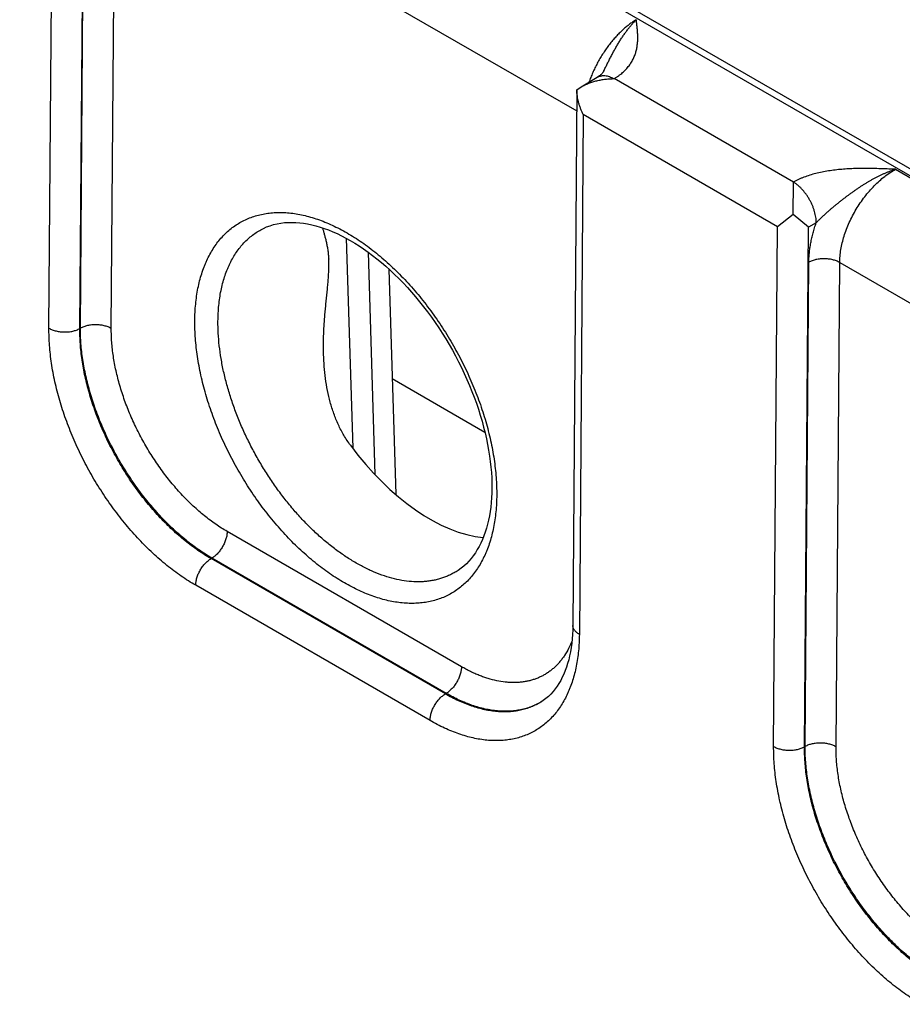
# Model space of a CAD drawing. Header units: inches. Extents: x 0 to 34, y 0 to 22.
# Tile 66 of 116: x 24.8 to 25.6, y 15.4 to 16.3. Entities that reach past the tile are written whole.
import ezdxf

# ---------------------------------------------------------------- set-up
doc = ezdxf.new("R2010")
doc.units = ezdxf.units.IN
doc.header["$LTSCALE"] = 1.87
doc.header["$MEASUREMENT"] = 0
doc.layers.get('0').update_dxf_attribs({"linetype": 'CONTINUOUS'})

msp = doc.modelspace()

# ---------------------------------------------------------------- linework, layer by layer
at = {"color": 7, "linetype": 'CONTINUOUS'}
for p, q in [((22.16375, 18.16577), (27.39505, 15.1453)), ((22.17326, 18.16671), (27.40456, 15.14624)), ((24.79382, 16.05769), (24.79743, 16.52953)), ((24.82185, 16.05741), (24.82546, 16.52917)), ((24.82237, 16.05771), (24.82573, 16.49731)), ((24.8504, 16.05742), (24.85377, 16.49702)), ((24.85377, 16.49702), (25.27271, 16.25514)), ((25.27676, 16.27674), (25.29131, 16.28545)), ((25.27285, 16.27405), (25.27675, 16.27674)), ((25.4693, 16.19037), (25.30676, 16.28423)), ((25.27284, 16.27397), (25.26925, 15.78797)), ((25.2786, 16.25171), (25.27511, 15.7798)), ((25.45504, 16.14984), (25.2786, 16.25171)), ((25.56198, 16.20192), (25.98436, 15.95805)), ((25.469, 16.16079), (25.4693, 16.19032)), ((25.469, 16.16079), (25.45504, 16.14984)), ((25.48307, 16.14948), (25.469, 16.16079)), ((25.49009, 16.15339), (25.48307, 16.14948)), ((25.45142, 15.678), (25.45504, 16.14984)), ((25.47946, 15.67771), (25.48307, 16.14948)), ((25.06365, 16.13932), (25.06941, 15.94872)), ((25.08347, 16.12675), (25.08958, 15.92477)), ((25.47998, 15.67801), (25.48334, 16.11761)), ((25.50801, 15.67773), (25.51138, 16.11733)), ((25.51138, 16.11733), (25.93031, 15.87544)), ((25.10226, 16.1114), (25.10845, 15.90668)), ((24.82237, 16.05771), (24.82185, 16.05741)), ((25.18946, 15.96313), (25.10527, 16.01174)), ((25.16815, 15.75041), (24.95552, 15.87318)), ((24.94163, 15.84897), (24.94086, 15.84853)), ((25.15351, 15.72574), (24.94086, 15.84853)), ((25.15426, 15.7262), (24.94163, 15.84897)), ((25.13962, 15.70153), (24.92696, 15.82432)), ((25.15426, 15.7262), (25.15351, 15.72574)), ((25.47998, 15.67801), (25.47946, 15.67771))]:
    msp.add_line(p, q, dxfattribs=at)
for points in [[(25.29705, 16.29084), (25.29687, 16.29051), (25.29665, 16.29015), (25.2964, 16.28978), (25.2961, 16.28939), (25.29576, 16.28898), (25.29537, 16.28856), (25.29492, 16.28812), (25.29442, 16.28767), (25.29387, 16.28721), (25.29327, 16.28675), (25.29263, 16.28629), (25.29195, 16.28584), (25.29131, 16.28545)], [(24.98618, 16.14713), (24.98835, 16.14825), (24.99135, 16.1496), (24.99444, 16.15076), (24.9976, 16.15172), (25.00083, 16.1525), (25.00412, 16.15309), (25.00746, 16.1535), (25.01086, 16.15373), (25.0143, 16.15379), (25.01779, 16.15368), (25.02133, 16.1534), (25.02493, 16.15296), (25.02857, 16.15235), (25.03226, 16.15158), (25.03601, 16.15064), (25.03979, 16.14954), (25.04362, 16.14828), (25.04749, 16.14685), (25.05139, 16.14526), (25.05532, 16.14351), (25.05928, 16.1416), (25.06327, 16.13953), (25.06728, 16.1373), (25.0713, 16.13491), (25.07533, 16.13236), (25.07937, 16.12965), (25.08341, 16.1268), (25.08745, 16.12379), (25.09148, 16.12063), (25.0955, 16.11733), (25.09949, 16.11389), (25.10347, 16.11031), (25.10741, 16.10659), (25.11132, 16.10275), (25.11519, 16.09877), (25.11902, 16.09468), (25.1228, 16.09046), (25.12652, 16.08614), (25.13019, 16.0817), (25.13379, 16.07716), (25.13733, 16.07252), (25.1408, 16.06779), (25.14419, 16.06297), (25.1475, 16.05806), (25.15073, 16.05308), (25.15386, 16.04803), (25.15691, 16.04292), (25.15987, 16.03774), (25.16272, 16.03252), (25.16547, 16.02724), (25.16812, 16.02193), (25.17066, 16.01658), (25.17309, 16.01121), (25.17541, 16.00581), (25.17761, 16.00039), (25.17969, 15.99497), (25.18165, 15.98954), (25.18349, 15.98412), (25.1852, 15.97871), (25.18679, 15.97332), (25.18825, 15.96795), (25.18959, 15.96261), (25.19079, 15.95731), (25.19186, 15.95205), (25.1928, 15.94684), (25.19361, 15.94168), (25.19429, 15.93659), (25.19484, 15.93156), (25.19525, 15.92661), (25.19554, 15.92173), (25.19569, 15.91693), (25.19572, 15.9124)], [(25.19572, 15.9124), (25.19563, 15.90813), (25.19543, 15.90377), (25.1951, 15.89951), (25.19467, 15.89534), (25.19411, 15.89127), (25.19345, 15.88731), (25.19267, 15.88346), (25.19178, 15.87971), (25.19078, 15.87608), (25.18967, 15.87256), (25.18846, 15.86915), (25.18714, 15.86586), (25.18571, 15.86269), (25.18417, 15.85964), (25.18252, 15.85671), (25.18076, 15.8539), (25.17889, 15.85122), (25.1769, 15.84866), (25.1748, 15.84623), (25.17257, 15.84393), (25.17022, 15.84177), (25.16774, 15.83975), (25.16515, 15.8379), (25.16319, 15.83665)], [(25.26925, 15.78797), (25.26917, 15.78387), (25.26897, 15.77969), (25.26866, 15.77561), (25.26823, 15.77162), (25.2677, 15.76775), (25.26706, 15.76399), (25.26631, 15.76033), (25.26546, 15.75679), (25.2645, 15.75337), (25.26344, 15.75006), (25.26228, 15.74687), (25.26102, 15.7438), (25.25966, 15.74085), (25.25819, 15.73801), (25.25662, 15.7353), (25.25494, 15.7327), (25.25315, 15.73021), (25.25123, 15.72785), (25.2492, 15.72561), (25.24704, 15.7235), (25.24475, 15.72154), (25.24232, 15.71972), (25.24023, 15.71835)]]:
    msp.add_lwpolyline(points, dxfattribs=at)
msp.add_arc((25.21084, 15.76783), 0.05755, 300.71633, 301.23576, dxfattribs=at)
msp.add_ellipse((25.13702, 16.02795), major_axis=(-0.09085, 0.15209), ratio=0.567171, start_param=-4.542064, end_param=-3.534765, dxfattribs=at)
for points, knots in [([(25.32676, 16.33774), (25.32564, 16.33706), (25.3234, 16.33562), (25.32011, 16.33323), (25.31686, 16.3306), (25.31366, 16.32774), (25.31051, 16.32466), (25.30744, 16.32138), (25.30446, 16.3179), (25.30159, 16.31425), (25.29883, 16.31045), (25.2962, 16.3065), (25.29371, 16.30244), (25.29138, 16.29828), (25.28921, 16.29403), (25.28721, 16.28972), (25.2854, 16.28537), (25.28431, 16.28243), (25.2838, 16.28096)], [0, 0, 0, 0, 0.054149, 0.110121, 0.167813, 0.227103, 0.287849, 0.349895, 0.413067, 0.477183, 0.542051, 0.607471, 0.673238, 0.739144, 0.804981, 0.870539, 0.935613, 1, 1, 1, 1]), ([(25.29705, 16.29084), (25.29763, 16.29198), (25.29876, 16.29425), (25.30046, 16.29766), (25.30215, 16.30104), (25.30386, 16.30438), (25.3056, 16.30767), (25.30707, 16.31037), (25.30827, 16.31249), (25.30917, 16.31406), (25.31008, 16.31561), (25.31101, 16.31713), (25.31194, 16.31863), (25.31288, 16.32011), (25.31383, 16.32156), (25.31479, 16.32299), (25.31575, 16.32439), (25.31673, 16.32576), (25.31771, 16.3271), (25.31902, 16.32884), (25.32034, 16.33052), (25.32169, 16.33216), (25.3227, 16.33334), (25.32371, 16.33449), (25.32504, 16.33597), (25.32607, 16.33704), (25.32676, 16.33774)], [0, 0, 0, 0, 0.068622, 0.136902, 0.204748, 0.272069, 0.338771, 0.40474, 0.437411, 0.469856, 0.502066, 0.534033, 0.565732, 0.597143, 0.628254, 0.659057, 0.689542, 0.719699, 0.749503, 0.778936, 0.836664, 0.864945, 0.89282, 0.920268, 0.947282, 1, 1, 1, 1]), ([(25.30676, 16.28423), (25.30711, 16.28444), (25.3078, 16.28486), (25.30883, 16.28552), (25.30982, 16.28619), (25.31078, 16.28688), (25.31172, 16.28758), (25.31293, 16.28852), (25.31491, 16.29018), (25.317, 16.29221), (25.31889, 16.29433), (25.32017, 16.29594), (25.32135, 16.29757), (25.32241, 16.29923), (25.32337, 16.30091), (25.32423, 16.30261), (25.325, 16.30432), (25.32566, 16.30604), (25.32624, 16.30778), (25.32673, 16.30953), (25.32714, 16.31128), (25.32747, 16.31304), (25.32773, 16.3148), (25.32792, 16.31656), (25.32804, 16.31833), (25.32813, 16.32068), (25.32811, 16.32363), (25.32792, 16.32716), (25.3276, 16.33069), (25.3272, 16.33422), (25.3269, 16.33656), (25.32676, 16.33774)], [0, 0, 0, 0, 0.020017, 0.03978, 0.05928, 0.078529, 0.097536, 0.116299, 0.153109, 0.223981, 0.258156, 0.291555, 0.324236, 0.356263, 0.387702, 0.418618, 0.449077, 0.479142, 0.508876, 0.538336, 0.567574, 0.59664, 0.625575, 0.654418, 0.6832, 0.711947, 0.769411, 0.826926, 0.884538, 0.942242, 1, 1, 1, 1]), ([(25.29131, 16.28545), (25.29156, 16.2856), (25.29208, 16.28588), (25.29288, 16.28623), (25.29372, 16.28652), (25.29459, 16.28674), (25.29549, 16.28689), (25.29674, 16.28701), (25.29837, 16.28698), (25.30039, 16.28669), (25.30246, 16.28612), (25.30457, 16.2853), (25.30596, 16.28461), (25.30665, 16.28422)], [0, 0, 0, 0, 0.054158, 0.108567, 0.16347, 0.219103, 0.275681, 0.333402, 0.452882, 0.578737, 0.71169, 0.852099, 1, 1, 1, 1]), ([(25.27675, 16.27674), (25.27784, 16.27739), (25.28008, 16.27859), (25.2836, 16.28011), (25.28727, 16.28138), (25.29105, 16.28241), (25.29491, 16.28321), (25.29817, 16.28369), (25.3008, 16.28396), (25.30278, 16.2841), (25.30477, 16.2842), (25.3061, 16.28422), (25.30676, 16.28422)], [0, 0, 0, 0, 0.120924, 0.243645, 0.367791, 0.493041, 0.619117, 0.745774, 0.809258, 0.872807, 0.936396, 1, 1, 1, 1]), ([(25.2786, 16.25171), (25.27817, 16.25258), (25.27735, 16.25434), (25.27624, 16.25705), (25.27527, 16.2598), (25.27444, 16.2626), (25.27377, 16.26543), (25.27327, 16.26829), (25.27294, 16.27117), (25.27285, 16.27309), (25.27285, 16.27405)], [0, 0, 0, 0, 0.125341, 0.250868, 0.37644, 0.501919, 0.627162, 0.752025, 0.876357, 1, 1, 1, 1]), ([(25.56198, 16.20192), (25.55995, 16.20201), (25.55588, 16.20218), (25.54977, 16.20241), (25.54366, 16.2026), (25.53755, 16.20271), (25.53143, 16.20272), (25.52633, 16.20263), (25.52226, 16.20248), (25.51921, 16.20233), (25.51617, 16.20214), (25.51314, 16.20191), (25.51012, 16.20163), (25.50612, 16.20118), (25.50118, 16.2005), (25.49534, 16.19946), (25.48966, 16.19817), (25.48416, 16.19664), (25.47974, 16.19513), (25.47677, 16.19395), (25.47512, 16.19325), (25.47391, 16.19271), (25.47272, 16.19215), (25.47156, 16.19158), (25.47042, 16.19099), (25.46967, 16.19058), (25.4693, 16.19037)], [0, 0, 0, 0, 0.064622, 0.129264, 0.193941, 0.258655, 0.323388, 0.388097, 0.420423, 0.452714, 0.484955, 0.51713, 0.549219, 0.581201, 0.644741, 0.707526, 0.769292, 0.829745, 0.888564, 0.917261, 0.931414, 0.945429, 0.959302, 0.973027, 0.986593, 1, 1, 1, 1]), ([(25.56198, 16.20192), (25.56117, 16.20165), (25.55954, 16.2011), (25.55712, 16.2002), (25.55469, 16.19924), (25.55227, 16.19821), (25.54985, 16.19713), (25.54785, 16.19619), (25.54625, 16.1954), (25.54465, 16.19459), (25.54266, 16.19355), (25.54028, 16.19225), (25.53791, 16.1909), (25.53556, 16.18951), (25.53362, 16.18831), (25.53207, 16.18733), (25.53052, 16.18634), (25.52859, 16.18507), (25.5263, 16.18352), (25.52402, 16.18194), (25.52176, 16.18032), (25.51951, 16.17868), (25.51728, 16.17701), (25.51506, 16.17532), (25.51286, 16.17361), (25.51068, 16.17187), (25.5085, 16.17012), (25.50635, 16.16834), (25.50421, 16.16655), (25.50209, 16.16474), (25.50035, 16.16322), (25.49896, 16.16199), (25.49793, 16.16106), (25.4969, 16.16012), (25.49589, 16.15918), (25.49489, 16.15824), (25.4939, 16.15728), (25.49292, 16.15632), (25.49196, 16.15536), (25.49101, 16.15438), (25.49039, 16.15372), (25.49009, 16.15339)], [0, 0, 0, 0, 0.029372, 0.058981, 0.088813, 0.118861, 0.149121, 0.179582, 0.194883, 0.210229, 0.241049, 0.272034, 0.303168, 0.334435, 0.365822, 0.381556, 0.397315, 0.428901, 0.460565, 0.492294, 0.524077, 0.555902, 0.58776, 0.619642, 0.65154, 0.683447, 0.715357, 0.747263, 0.779155, 0.811022, 0.842847, 0.858736, 0.874605, 0.890448, 0.90626, 0.922034, 0.937761, 0.953433, 0.969038, 0.984566, 1, 1, 1, 1]), ([(25.51138, 16.11733), (25.51139, 16.11924), (25.51159, 16.12315), (25.51237, 16.12907), (25.51361, 16.13515), (25.51531, 16.14132), (25.51745, 16.14752), (25.52001, 16.15369), (25.52297, 16.15978), (25.5263, 16.16573), (25.52997, 16.17147), (25.53394, 16.17697), (25.53817, 16.18216), (25.54264, 16.187), (25.54728, 16.19143), (25.55206, 16.19543), (25.55694, 16.19894), (25.5603, 16.20099), (25.56198, 16.20192)], [0, 0, 0, 0, 0.055899, 0.114223, 0.174747, 0.237188, 0.301221, 0.366485, 0.432594, 0.499144, 0.565724, 0.631921, 0.697331, 0.761564, 0.824255, 0.885075, 0.943735, 1, 1, 1, 1]), ([(25.49009, 16.15339), (25.49009, 16.15421), (25.49002, 16.15589), (25.48971, 16.15844), (25.48922, 16.16106), (25.48853, 16.16373), (25.48765, 16.16641), (25.48661, 16.1691), (25.48539, 16.17175), (25.48403, 16.17434), (25.48252, 16.17686), (25.48088, 16.17926), (25.47914, 16.18154), (25.4773, 16.18368), (25.47538, 16.18564), (25.4734, 16.18741), (25.47139, 16.18898), (25.47, 16.1899), (25.4693, 16.19032)], [0, 0, 0, 0, 0.055917, 0.114368, 0.175102, 0.237813, 0.302147, 0.367721, 0.434123, 0.500927, 0.567699, 0.634004, 0.699419, 0.763537, 0.825975, 0.886388, 0.944477, 1, 1, 1, 1]), ([(24.92617, 16.06444), (24.92619, 16.067), (24.92634, 16.07207), (24.92689, 16.07956), (24.92776, 16.08683), (24.92897, 16.09385), (24.93049, 16.10061), (24.93234, 16.10709), (24.93415, 16.11229), (24.93576, 16.11629), (24.93745, 16.12013), (24.93975, 16.12474), (24.94283, 16.12996), (24.9462, 16.13485), (24.94985, 16.13937), (24.95377, 16.14352), (24.95796, 16.14729), (24.96241, 16.15066), (24.9671, 16.15364), (24.97202, 16.15621), (24.97717, 16.15837), (24.98252, 16.16011), (24.98806, 16.16142), (24.99379, 16.16231), (24.99968, 16.16277), (25.00572, 16.16281), (25.01189, 16.16241), (25.01819, 16.16159), (25.0246, 16.16034), (25.0311, 16.15867), (25.03768, 16.15659), (25.04431, 16.15409), (25.05099, 16.15119), (25.0577, 16.14788), (25.06442, 16.14419), (25.07114, 16.14012), (25.07783, 16.13567), (25.0845, 16.13086), (25.09111, 16.1257), (25.09765, 16.1202), (25.10411, 16.11438), (25.11047, 16.10825), (25.11672, 16.10183), (25.12284, 16.09512), (25.12881, 16.08815), (25.13463, 16.08093), (25.14028, 16.07349), (25.14574, 16.06583), (25.151, 16.05797), (25.15605, 16.04994), (25.16087, 16.04176), (25.16546, 16.03344), (25.16981, 16.02501), (25.1739, 16.01648), (25.17772, 16.00787), (25.18127, 15.99921), (25.18453, 15.99052), (25.1875, 15.98182), (25.19017, 15.97312), (25.19254, 15.96445), (25.19459, 15.95584), (25.19633, 15.94729), (25.19775, 15.93884), (25.19885, 15.93049), (25.19962, 15.92228), (25.20006, 15.91422), (25.20013, 15.9089), (25.20011, 15.90627)], [0, 0, 0, 0, 0.015722, 0.031052, 0.045986, 0.060523, 0.074664, 0.088417, 0.101794, 0.108347, 0.114813, 0.127491, 0.139856, 0.15194, 0.163779, 0.175416, 0.186894, 0.198264, 0.209576, 0.220884, 0.23224, 0.243695, 0.255301, 0.267101, 0.27914, 0.291453, 0.304074, 0.31703, 0.330342, 0.344029, 0.358102, 0.372569, 0.387433, 0.402694, 0.418348, 0.434388, 0.450803, 0.467579, 0.484701, 0.50215, 0.519907, 0.537949, 0.556253, 0.574794, 0.593544, 0.612477, 0.631564, 0.650776, 0.670082, 0.689452, 0.708857, 0.728263, 0.747642, 0.766962, 0.786193, 0.805305, 0.824267, 0.843053, 0.861633, 0.879981, 0.898072, 0.915882, 0.933389, 0.950571, 0.967411, 0.983892, 1, 1, 1, 1]), ([(25.48334, 16.11761), (25.48335, 16.11902), (25.48345, 16.12188), (25.48379, 16.1262), (25.48434, 16.1306), (25.48509, 16.13508), (25.48604, 16.13962), (25.48719, 16.1442), (25.48853, 16.1488), (25.48955, 16.15186), (25.49009, 16.15339)], [0, 0, 0, 0, 0.115519, 0.23407, 0.355523, 0.479719, 0.606475, 0.735591, 0.866844, 1, 1, 1, 1]), ([(24.9472, 16.06422), (24.94722, 16.06663), (24.94736, 16.07138), (24.94788, 16.0784), (24.94872, 16.0852), (24.94987, 16.09177), (24.95133, 16.09809), (24.95309, 16.10414), (24.95482, 16.10899), (24.95635, 16.11272), (24.95796, 16.11629), (24.96015, 16.12058), (24.96308, 16.12543), (24.96628, 16.12995), (24.96975, 16.13413), (24.97349, 16.13795), (24.97747, 16.14141), (24.98169, 16.14449), (24.98466, 16.14629), (24.98618, 16.14713)], [0, 0, 0, 0, 0.075146, 0.148392, 0.219714, 0.289109, 0.356591, 0.422195, 0.48598, 0.517219, 0.548036, 0.608455, 0.667377, 0.724961, 0.781392, 0.836876, 0.891641, 0.94593, 1, 1, 1, 1]), ([(25.04204, 16.14882), (25.0423, 16.14788), (25.04284, 16.14594), (25.04367, 16.14295), (25.04452, 16.13978), (25.04535, 16.13639), (25.04598, 16.13341), (25.04645, 16.1309), (25.04677, 16.12891), (25.04706, 16.12685), (25.0473, 16.12471), (25.0475, 16.1225), (25.0476, 16.12099), (25.04764, 16.12023)], [0, 0, 0, 0, 0.100345, 0.206408, 0.318722, 0.437949, 0.564883, 0.631515, 0.700399, 0.771631, 0.845285, 0.921407, 1, 1, 1, 1]), ([(25.04302, 16.03381), (25.04291, 16.03758), (25.04287, 16.04324), (25.04305, 16.05078), (25.04329, 16.05642), (25.04363, 16.06205), (25.04404, 16.06766), (25.04452, 16.07324), (25.04505, 16.07879), (25.04561, 16.0843), (25.04617, 16.08976), (25.0467, 16.09516), (25.04717, 16.10047), (25.04754, 16.10566), (25.04777, 16.1107), (25.04782, 16.11554), (25.04773, 16.1187), (25.04764, 16.12023)], [0, 0, 0, 0, 0.130679, 0.19596, 0.261163, 0.326254, 0.391185, 0.455899, 0.520315, 0.584325, 0.647778, 0.710468, 0.772113, 0.832343, 0.890711, 0.946736, 1, 1, 1, 1]), ([(25.51138, 16.11733), (25.51091, 16.1176), (25.50993, 16.11811), (25.50837, 16.11878), (25.50671, 16.11936), (25.50496, 16.11985), (25.50314, 16.12023), (25.50126, 16.12052), (25.49935, 16.1207), (25.49741, 16.12077), (25.49547, 16.12074), (25.49355, 16.1206), (25.49167, 16.12035), (25.48984, 16.12), (25.48807, 16.11955), (25.48639, 16.119), (25.48482, 16.11837), (25.48382, 16.11788), (25.48334, 16.11761)], [0, 0, 0, 0, 0.055795, 0.11408, 0.174617, 0.237111, 0.301226, 0.366589, 0.432804, 0.49946, 0.566134, 0.632405, 0.697861, 0.762102, 0.824755, 0.885479, 0.943975, 1, 1, 1, 1]), ([(25.20011, 15.90627), (25.20009, 15.9037), (25.19995, 15.89863), (25.1994, 15.89114), (25.19853, 15.88387), (25.19732, 15.87685), (25.1958, 15.87008), (25.19395, 15.8636), (25.19214, 15.8584), (25.19053, 15.8544), (25.18884, 15.85055), (25.18654, 15.84595), (25.18347, 15.84072), (25.1801, 15.83583), (25.17645, 15.83131), (25.17253, 15.82716), (25.16833, 15.82338), (25.16389, 15.82), (25.1592, 15.81702), (25.15427, 15.81445), (25.14913, 15.81229), (25.14378, 15.81055), (25.13823, 15.80924), (25.13251, 15.80835), (25.12662, 15.80789), (25.12058, 15.80785), (25.1144, 15.80825), (25.1081, 15.80907), (25.10169, 15.81032), (25.09519, 15.81198), (25.08861, 15.81407), (25.08198, 15.81657), (25.0753, 15.81947), (25.06859, 15.82277), (25.06186, 15.82647), (25.05515, 15.83054), (25.04845, 15.83499), (25.04178, 15.8398), (25.03517, 15.84496), (25.02863, 15.85046), (25.02217, 15.85628), (25.0158, 15.86241), (25.00955, 15.86884), (25.00343, 15.87555), (24.99746, 15.88252), (24.99164, 15.88974), (24.98599, 15.89719), (24.98053, 15.90485), (24.97527, 15.91271), (24.97022, 15.92074), (24.9654, 15.92892), (24.9608, 15.93724), (24.95646, 15.94568), (24.95237, 15.95421), (24.94855, 15.96282), (24.945, 15.97148), (24.94174, 15.98017), (24.93877, 15.98888), (24.9361, 15.99758), (24.93373, 16.00625), (24.93168, 16.01486), (24.92994, 16.02341), (24.92852, 16.03187), (24.92743, 16.04021), (24.92666, 16.04842), (24.92622, 16.05649), (24.92615, 16.06181), (24.92617, 16.06444)], [0, 0, 0, 0, 0.015724, 0.031057, 0.045993, 0.060532, 0.074675, 0.08843, 0.101809, 0.108363, 0.114829, 0.127508, 0.139875, 0.15196, 0.1638, 0.175437, 0.186916, 0.198286, 0.209598, 0.220906, 0.232262, 0.243717, 0.255322, 0.267122, 0.27916, 0.291473, 0.304093, 0.317048, 0.33036, 0.344046, 0.358119, 0.372585, 0.387449, 0.40271, 0.418365, 0.434404, 0.450819, 0.467595, 0.484717, 0.502167, 0.519924, 0.537967, 0.556271, 0.574812, 0.593562, 0.612496, 0.631583, 0.650794, 0.670101, 0.689471, 0.708875, 0.728282, 0.747661, 0.766981, 0.786211, 0.805322, 0.824284, 0.843068, 0.861647, 0.879994, 0.898084, 0.915893, 0.933397, 0.950578, 0.967415, 0.983894, 1, 1, 1, 1]), ([(25.16319, 15.83665), (25.16209, 15.83598), (25.15985, 15.83472), (25.15637, 15.83304), (25.15277, 15.83158), (25.14907, 15.83033), (25.14526, 15.82931), (25.14136, 15.82851), (25.13736, 15.82793), (25.13328, 15.82758), (25.12911, 15.82745), (25.1234, 15.82758), (25.11607, 15.82832), (25.10714, 15.83009), (25.09803, 15.83275), (25.08879, 15.83627), (25.07947, 15.84063), (25.07012, 15.84582), (25.06079, 15.85181), (25.05154, 15.85855), (25.0424, 15.86601), (25.03343, 15.87416), (25.02469, 15.88295), (25.01621, 15.89233), (25.00804, 15.90225), (25.00023, 15.91265), (24.99282, 15.92349), (24.98586, 15.93469), (24.97937, 15.9462), (24.97339, 15.95796), (24.96796, 15.9699), (24.96311, 15.98195), (24.95886, 15.99406), (24.95524, 16.00615), (24.95226, 16.01816), (24.94995, 16.03002), (24.94831, 16.04167), (24.94735, 16.05305), (24.94717, 16.06054), (24.9472, 16.06422)], [0, 0, 0, 0, 0.010751, 0.021516, 0.032326, 0.043207, 0.054186, 0.06529, 0.076541, 0.087963, 0.099577, 0.111399, 0.13573, 0.161069, 0.187489, 0.215034, 0.243718, 0.273528, 0.304434, 0.336381, 0.369301, 0.40311, 0.437712, 0.473001, 0.508862, 0.545174, 0.581809, 0.618637, 0.655525, 0.69234, 0.728949, 0.765223, 0.801034, 0.836261, 0.870791, 0.904519, 0.937348, 0.969198, 1, 1, 1, 1]), ([(24.92696, 15.82432), (24.92474, 15.82561), (24.92029, 15.8283), (24.91372, 15.83266), (24.90719, 15.83738), (24.9007, 15.84244), (24.89428, 15.84783), (24.88795, 15.85354), (24.88171, 15.85956), (24.87558, 15.86586), (24.86958, 15.87244), (24.86372, 15.87928), (24.85801, 15.88636), (24.85247, 15.89366), (24.84712, 15.90118), (24.84196, 15.90888), (24.83701, 15.91676), (24.83227, 15.92479), (24.82777, 15.93295), (24.82351, 15.94122), (24.8195, 15.94959), (24.81575, 15.95803), (24.81228, 15.96652), (24.80908, 15.97505), (24.80616, 15.98359), (24.80355, 15.99212), (24.80123, 16.00062), (24.79921, 16.00907), (24.79751, 16.01746), (24.79612, 16.02575), (24.79505, 16.03393), (24.7943, 16.04199), (24.79387, 16.04989), (24.7938, 16.05511), (24.79382, 16.05769)], [0, 0, 0, 0, 0.027577, 0.055799, 0.084642, 0.11408, 0.144081, 0.174611, 0.205632, 0.237103, 0.26898, 0.301219, 0.333771, 0.366588, 0.399619, 0.432813, 0.466117, 0.499479, 0.532846, 0.566163, 0.599379, 0.632442, 0.665298, 0.697899, 0.730194, 0.762136, 0.79368, 0.82478, 0.855397, 0.885492, 0.91503, 0.943978, 0.972309, 1, 1, 1, 1]), ([(24.79382, 16.05769), (24.79428, 16.05742), (24.79527, 16.05691), (24.79682, 16.05624), (24.79848, 16.05566), (24.80023, 16.05517), (24.80206, 16.05479), (24.80393, 16.0545), (24.80585, 16.05432), (24.80778, 16.05425), (24.80972, 16.05428), (24.81164, 16.05442), (24.81352, 16.05467), (24.81536, 16.05502), (24.81712, 16.05547), (24.8188, 16.05602), (24.82038, 16.05665), (24.82137, 16.05714), (24.82185, 16.05741)], [0, 0, 0, 0, 0.055795, 0.11408, 0.174617, 0.237111, 0.301226, 0.366589, 0.432804, 0.49946, 0.566134, 0.632405, 0.697861, 0.762102, 0.824755, 0.885479, 0.943975, 1, 1, 1, 1]), ([(24.94086, 15.84853), (24.93886, 15.84967), (24.93488, 15.85208), (24.92899, 15.85598), (24.92313, 15.86019), (24.91732, 15.86472), (24.91157, 15.86954), (24.90589, 15.87464), (24.9003, 15.88002), (24.89481, 15.88566), (24.88944, 15.89154), (24.88419, 15.89766), (24.87909, 15.90399), (24.87413, 15.91053), (24.86934, 15.91725), (24.86318, 15.92646), (24.85596, 15.93832), (24.84943, 15.95058), (24.84466, 15.96058), (24.84131, 15.96814), (24.83821, 15.97575), (24.83536, 15.98338), (24.83276, 15.99103), (24.83043, 15.99867), (24.82837, 16.00628), (24.82658, 16.01385), (24.82507, 16.02136), (24.82384, 16.02879), (24.8229, 16.03612), (24.82225, 16.04334), (24.82188, 16.05042), (24.82183, 16.0551), (24.82185, 16.05741)], [0, 0, 0, 0, 0.027593, 0.055826, 0.084678, 0.11412, 0.144123, 0.174652, 0.20567, 0.237135, 0.269005, 0.301234, 0.333777, 0.366582, 0.399602, 0.432784, 0.499419, 0.566074, 0.599281, 0.632335, 0.665185, 0.697781, 0.730074, 0.762016, 0.793562, 0.824669, 0.855294, 0.885402, 0.914956, 0.943924, 0.97228, 1, 1, 1, 1]), ([(24.94163, 15.84897), (24.93964, 15.85012), (24.93567, 15.85254), (24.9298, 15.85645), (24.92396, 15.86068), (24.91817, 15.86521), (24.91244, 15.87004), (24.90677, 15.87515), (24.9012, 15.88054), (24.89572, 15.88618), (24.89035, 15.89207), (24.88511, 15.89819), (24.88001, 15.90452), (24.87505, 15.91106), (24.87026, 15.91778), (24.8641, 15.92698), (24.85687, 15.93884), (24.85032, 15.95109), (24.84553, 15.96108), (24.84216, 15.96863), (24.83904, 15.97622), (24.83617, 15.98385), (24.83356, 15.99148), (24.8312, 15.99911), (24.82911, 16.00671), (24.8273, 16.01426), (24.82576, 16.02175), (24.8245, 16.02916), (24.82353, 16.03648), (24.82284, 16.04367), (24.82243, 16.05074), (24.82236, 16.0554), (24.82237, 16.05771)], [0, 0, 0, 0, 0.027562, 0.055772, 0.084608, 0.114042, 0.144043, 0.174575, 0.2056, 0.237077, 0.268963, 0.301211, 0.333775, 0.366604, 0.399648, 0.432855, 0.49954, 0.566241, 0.599468, 0.632539, 0.665403, 0.698009, 0.730308, 0.762251, 0.793792, 0.824888, 0.855497, 0.88558, 0.915102, 0.94403, 0.972338, 1, 1, 1, 1]), ([(24.8504, 16.05742), (24.84993, 16.05769), (24.84895, 16.0582), (24.8474, 16.05887), (24.84573, 16.05945), (24.84398, 16.05994), (24.84216, 16.06033), (24.84028, 16.06061), (24.83837, 16.06079), (24.83644, 16.06086), (24.8345, 16.06083), (24.83258, 16.06069), (24.83069, 16.06044), (24.82886, 16.06009), (24.8271, 16.05964), (24.82542, 16.0591), (24.82384, 16.05846), (24.82284, 16.05797), (24.82237, 16.05771)], [0, 0, 0, 0, 0.055795, 0.11408, 0.174617, 0.237111, 0.301226, 0.366589, 0.432804, 0.49946, 0.566134, 0.632405, 0.697861, 0.762102, 0.824755, 0.885479, 0.943975, 1, 1, 1, 1]), ([(24.95552, 15.87318), (24.95376, 15.87419), (24.95025, 15.87632), (24.94507, 15.87977), (24.93991, 15.88349), (24.93479, 15.88749), (24.92972, 15.89174), (24.92472, 15.89625), (24.91979, 15.901), (24.9133, 15.90767), (24.90546, 15.91655), (24.8966, 15.9279), (24.88831, 15.9399), (24.88067, 15.95244), (24.87376, 15.9654), (24.86764, 15.97866), (24.86237, 15.99208), (24.85871, 16.00336), (24.85625, 16.01237), (24.85467, 16.01904), (24.85332, 16.02566), (24.85222, 16.0322), (24.85138, 16.03866), (24.85078, 16.04502), (24.85044, 16.05126), (24.85039, 16.05538), (24.8504, 16.05742)], [0, 0, 0, 0, 0.027579, 0.055802, 0.084647, 0.114087, 0.14409, 0.174621, 0.205644, 0.237117, 0.301229, 0.366594, 0.432816, 0.499479, 0.56616, 0.632436, 0.697889, 0.762123, 0.793668, 0.82477, 0.855389, 0.885485, 0.915025, 0.943975, 0.972308, 1, 1, 1, 1]), ([(25.06741, 15.95138), (25.06633, 15.95284), (25.06427, 15.95581), (25.06141, 15.96043), (25.05879, 15.96519), (25.05561, 15.9717), (25.0522, 15.98012), (25.04894, 15.99053), (25.04646, 16.00117), (25.04467, 16.01196), (25.04352, 16.02286), (25.04313, 16.03016), (25.04302, 16.03381)], [0, 0, 0, 0, 0.062188, 0.124385, 0.186609, 0.248871, 0.373517, 0.498406, 0.623539, 0.74889, 0.874403, 1, 1, 1, 1]), ([(24.95552, 15.87318), (24.95552, 15.87264), (24.95546, 15.87154), (24.95525, 15.86986), (24.95491, 15.86814), (24.95445, 15.86639), (24.95386, 15.86463), (24.95316, 15.86288), (24.95235, 15.86115), (24.95144, 15.85945), (24.95043, 15.85781), (24.94934, 15.85623), (24.94818, 15.85474), (24.94696, 15.85334), (24.94568, 15.85206), (24.94436, 15.85089), (24.94302, 15.84986), (24.94209, 15.84925), (24.94162, 15.84897)], [0, 0, 0, 0, 0.055928, 0.114298, 0.174873, 0.237366, 0.301446, 0.36675, 0.432888, 0.499458, 0.566046, 0.632241, 0.697637, 0.761844, 0.824496, 0.885259, 0.943841, 1, 1, 1, 1]), ([(24.92696, 15.82432), (24.92696, 15.82486), (24.92702, 15.82596), (24.92723, 15.82764), (24.92757, 15.82936), (24.92803, 15.83111), (24.92862, 15.83287), (24.92932, 15.83462), (24.93013, 15.83635), (24.93104, 15.83805), (24.93205, 15.83969), (24.93314, 15.84127), (24.9343, 15.84276), (24.93552, 15.84416), (24.9368, 15.84544), (24.93812, 15.84661), (24.93946, 15.84764), (24.94039, 15.84825), (24.94086, 15.84853)], [0, 0, 0, 0, 0.055928, 0.114298, 0.174873, 0.237366, 0.301446, 0.36675, 0.432888, 0.499458, 0.566046, 0.632241, 0.697637, 0.761844, 0.824496, 0.885259, 0.943841, 1, 1, 1, 1]), ([(25.27511, 15.7798), (25.27466, 15.78006), (25.27379, 15.78061), (25.27262, 15.78152), (25.2716, 15.78249), (25.27075, 15.78352), (25.27008, 15.78459), (25.26967, 15.78552), (25.26945, 15.78627), (25.26933, 15.78684), (25.26926, 15.7874), (25.26925, 15.78778), (25.26925, 15.78797)], [0, 0, 0, 0, 0.149162, 0.290451, 0.42389, 0.549842, 0.66905, 0.782678, 0.83792, 0.892388, 0.946327, 1, 1, 1, 1]), ([(25.27511, 15.7798), (25.27509, 15.77728), (25.27495, 15.77231), (25.27441, 15.76496), (25.27355, 15.75783), (25.27238, 15.75094), (25.27088, 15.74431), (25.26907, 15.73795), (25.26729, 15.73285), (25.26572, 15.72892), (25.26406, 15.72515), (25.26181, 15.72063), (25.25879, 15.7155), (25.25549, 15.71071), (25.25191, 15.70627), (25.24806, 15.7022), (25.24395, 15.6985), (25.23959, 15.69519), (25.23499, 15.69226), (25.23017, 15.68974), (25.22512, 15.68762), (25.21988, 15.68591), (25.21444, 15.68462), (25.20882, 15.68375), (25.20305, 15.6833), (25.19712, 15.68326), (25.19106, 15.68365), (25.18488, 15.68445), (25.1786, 15.68568), (25.17222, 15.68731), (25.16577, 15.68936), (25.15926, 15.69181), (25.15271, 15.69466), (25.14613, 15.6979), (25.14179, 15.70028), (25.13962, 15.70153)], [0, 0, 0, 0, 0.037585, 0.074234, 0.109936, 0.144687, 0.178495, 0.211375, 0.243356, 0.259022, 0.274479, 0.304787, 0.334348, 0.363236, 0.391538, 0.419354, 0.446792, 0.473969, 0.501008, 0.528036, 0.555177, 0.582558, 0.610295, 0.638499, 0.667271, 0.696701, 0.726866, 0.757831, 0.78965, 0.822363, 0.855999, 0.890577, 0.926106, 0.962583, 1, 1, 1, 1]), ([(25.26849, 15.774), (25.26757, 15.77164), (25.26554, 15.76708), (25.26245, 15.76172), (25.2597, 15.75778), (25.25752, 15.75502), (25.25522, 15.75244), (25.25279, 15.75003), (25.25023, 15.7478), (25.24755, 15.74576), (25.24476, 15.7439), (25.24186, 15.74224), (25.23886, 15.74076), (25.23575, 15.73948), (25.23254, 15.7384), (25.22924, 15.73751), (25.22585, 15.73683), (25.22238, 15.73634), (25.21883, 15.73606), (25.21521, 15.73598), (25.21152, 15.73609), (25.20647, 15.73652), (25.2, 15.73758), (25.19353, 15.73927), (25.18829, 15.74099), (25.18429, 15.7425), (25.18026, 15.74419), (25.17622, 15.74608), (25.17217, 15.74815), (25.16949, 15.74964), (25.16815, 15.75041)], [0, 0, 0, 0, 0.063663, 0.124842, 0.154625, 0.183934, 0.212831, 0.24138, 0.269654, 0.297725, 0.325671, 0.353572, 0.381505, 0.409551, 0.437786, 0.466285, 0.495121, 0.524358, 0.55406, 0.584282, 0.615075, 0.646484, 0.711276, 0.778916, 0.813859, 0.849562, 0.886029, 0.923261, 0.961254, 1, 1, 1, 1]), ([(25.16815, 15.75041), (25.16815, 15.74987), (25.16809, 15.74876), (25.16788, 15.74709), (25.16754, 15.74537), (25.16708, 15.74362), (25.16649, 15.74186), (25.16579, 15.74011), (25.16498, 15.73838), (25.16407, 15.73668), (25.16306, 15.73504), (25.16198, 15.73346), (25.16081, 15.73197), (25.15959, 15.73057), (25.15831, 15.72929), (25.15699, 15.72812), (25.15565, 15.72709), (25.15472, 15.72648), (25.15426, 15.7262)], [0, 0, 0, 0, 0.055928, 0.114298, 0.174873, 0.237366, 0.301446, 0.36675, 0.432888, 0.499458, 0.566046, 0.632241, 0.697637, 0.761844, 0.824496, 0.885259, 0.943841, 1, 1, 1, 1]), ([(25.13962, 15.70153), (25.13962, 15.70207), (25.13968, 15.70318), (25.13989, 15.70485), (25.14023, 15.70657), (25.14069, 15.70832), (25.14128, 15.71008), (25.14198, 15.71183), (25.14279, 15.71357), (25.1437, 15.71526), (25.14471, 15.71691), (25.1458, 15.71848), (25.14696, 15.71997), (25.14818, 15.72137), (25.14946, 15.72266), (25.15078, 15.72382), (25.15212, 15.72486), (25.15305, 15.72546), (25.15351, 15.72574)], [0, 0, 0, 0, 0.055928, 0.114298, 0.174873, 0.237366, 0.301446, 0.36675, 0.432888, 0.499458, 0.566046, 0.632241, 0.697637, 0.761844, 0.824496, 0.885259, 0.943841, 1, 1, 1, 1]), ([(25.24023, 15.71835), (25.23882, 15.71748), (25.23593, 15.71585), (25.23137, 15.7138), (25.22662, 15.71212), (25.2217, 15.71083), (25.2166, 15.70994), (25.21135, 15.70943), (25.20596, 15.70932), (25.20139, 15.70956), (25.19769, 15.70994), (25.19389, 15.71045), (25.18908, 15.71135), (25.18327, 15.7128), (25.17738, 15.71464), (25.17144, 15.71686), (25.16546, 15.71945), (25.15946, 15.72241), (25.15549, 15.72459), (25.15351, 15.72574)], [0, 0, 0, 0, 0.05438, 0.108895, 0.163807, 0.21937, 0.275821, 0.333379, 0.392238, 0.452567, 0.483333, 0.514519, 0.578193, 0.643689, 0.711072, 0.780385, 0.851647, 0.924858, 1, 1, 1, 1]), ([(25.24023, 15.71836), (25.23883, 15.71753), (25.23594, 15.71597), (25.23141, 15.71401), (25.2267, 15.71243), (25.22181, 15.71122), (25.21676, 15.71039), (25.21155, 15.70995), (25.20621, 15.70988), (25.20169, 15.71015), (25.19801, 15.71054), (25.19425, 15.71107), (25.18949, 15.71198), (25.18373, 15.71343), (25.17791, 15.71526), (25.17202, 15.71745), (25.1661, 15.72001), (25.16015, 15.72292), (25.15622, 15.72507), (25.15426, 15.7262)], [0, 0, 0, 0, 0.054139, 0.10849, 0.163306, 0.21883, 0.275289, 0.332891, 0.391819, 0.452232, 0.483044, 0.514274, 0.578036, 0.64361, 0.711056, 0.780411, 0.851692, 0.924895, 1, 1, 1, 1]), ([(25.58457, 15.44463), (25.58234, 15.44591), (25.5779, 15.44861), (25.57133, 15.45297), (25.56479, 15.45769), (25.55831, 15.46275), (25.55189, 15.46814), (25.54556, 15.47385), (25.53932, 15.47986), (25.53319, 15.48617), (25.52719, 15.49275), (25.52132, 15.49959), (25.51562, 15.50667), (25.51008, 15.51397), (25.50473, 15.52149), (25.49957, 15.52919), (25.49461, 15.53707), (25.48988, 15.54509), (25.48538, 15.55325), (25.48112, 15.56153), (25.47711, 15.5699), (25.47336, 15.57834), (25.46988, 15.58683), (25.46669, 15.59536), (25.46377, 15.6039), (25.46116, 15.61243), (25.45884, 15.62093), (25.45682, 15.62938), (25.45512, 15.63776), (25.45373, 15.64606), (25.45266, 15.65424), (25.45191, 15.66229), (25.45148, 15.6702), (25.4514, 15.67542), (25.45142, 15.678)], [0, 0, 0, 0, 0.027577, 0.055799, 0.084642, 0.11408, 0.144081, 0.174611, 0.205632, 0.237103, 0.26898, 0.301219, 0.333771, 0.366588, 0.399619, 0.432813, 0.466117, 0.499479, 0.532846, 0.566163, 0.599379, 0.632442, 0.665298, 0.697899, 0.730194, 0.762136, 0.79368, 0.82478, 0.855397, 0.885492, 0.91503, 0.943978, 0.972309, 1, 1, 1, 1]), ([(25.45142, 15.678), (25.45189, 15.67773), (25.45287, 15.67721), (25.45443, 15.67655), (25.45609, 15.67597), (25.45784, 15.67548), (25.45967, 15.67509), (25.46154, 15.67481), (25.46346, 15.67463), (25.46539, 15.67455), (25.46733, 15.67459), (25.46925, 15.67473), (25.47113, 15.67498), (25.47297, 15.67533), (25.47473, 15.67578), (25.47641, 15.67632), (25.47799, 15.67696), (25.47898, 15.67745), (25.47946, 15.67771)], [0, 0, 0, 0, 0.055795, 0.11408, 0.174617, 0.237111, 0.301226, 0.366589, 0.432804, 0.49946, 0.566134, 0.632405, 0.697861, 0.762102, 0.824755, 0.885479, 0.943975, 1, 1, 1, 1]), ([(25.59847, 15.46883), (25.59647, 15.46998), (25.59249, 15.47239), (25.5866, 15.47629), (25.58074, 15.4805), (25.57493, 15.48502), (25.56918, 15.48984), (25.5635, 15.49495), (25.55791, 15.50033), (25.55242, 15.50596), (25.54705, 15.51185), (25.5418, 15.51797), (25.5367, 15.5243), (25.53174, 15.53084), (25.52695, 15.53756), (25.52079, 15.54677), (25.51357, 15.55863), (25.50704, 15.57089), (25.50226, 15.58089), (25.49892, 15.58845), (25.49582, 15.59605), (25.49297, 15.60369), (25.49037, 15.61134), (25.48804, 15.61898), (25.48598, 15.62659), (25.48419, 15.63416), (25.48268, 15.64167), (25.48145, 15.6491), (25.48051, 15.65643), (25.47985, 15.66364), (25.47949, 15.67073), (25.47944, 15.6754), (25.47946, 15.67771)], [0, 0, 0, 0, 0.027593, 0.055826, 0.084678, 0.11412, 0.144123, 0.174652, 0.20567, 0.237135, 0.269005, 0.301234, 0.333777, 0.366582, 0.399602, 0.432784, 0.499419, 0.566074, 0.599281, 0.632335, 0.665185, 0.697781, 0.730074, 0.762016, 0.793562, 0.824669, 0.855294, 0.885402, 0.914956, 0.943924, 0.97228, 1, 1, 1, 1]), ([(25.59923, 15.46928), (25.59725, 15.47043), (25.59328, 15.47285), (25.58741, 15.47676), (25.58157, 15.48098), (25.57578, 15.48552), (25.57005, 15.49035), (25.56438, 15.49546), (25.55881, 15.50084), (25.55333, 15.50649), (25.54796, 15.51237), (25.54272, 15.51849), (25.53762, 15.52483), (25.53266, 15.53137), (25.52787, 15.53809), (25.52171, 15.54729), (25.51448, 15.55915), (25.50793, 15.5714), (25.50313, 15.58139), (25.49977, 15.58894), (25.49665, 15.59653), (25.49378, 15.60415), (25.49116, 15.61179), (25.48881, 15.61941), (25.48672, 15.62701), (25.48491, 15.63457), (25.48337, 15.64206), (25.48211, 15.64947), (25.48113, 15.65678), (25.48044, 15.66398), (25.48004, 15.67104), (25.47997, 15.67571), (25.47998, 15.67801)], [0, 0, 0, 0, 0.027562, 0.055772, 0.084608, 0.114042, 0.144043, 0.174575, 0.2056, 0.237077, 0.268963, 0.301211, 0.333775, 0.366604, 0.399648, 0.432855, 0.49954, 0.566241, 0.599468, 0.632539, 0.665403, 0.698009, 0.730308, 0.762251, 0.793792, 0.824888, 0.855497, 0.88558, 0.915102, 0.94403, 0.972338, 1, 1, 1, 1]), ([(25.50801, 15.67773), (25.50754, 15.678), (25.50656, 15.67851), (25.505, 15.67918), (25.50334, 15.67976), (25.50159, 15.68025), (25.49977, 15.68063), (25.49789, 15.68092), (25.49598, 15.6811), (25.49404, 15.68117), (25.49211, 15.68114), (25.49019, 15.681), (25.4883, 15.68075), (25.48647, 15.6804), (25.48471, 15.67995), (25.48303, 15.6794), (25.48145, 15.67877), (25.48045, 15.67827), (25.47998, 15.67801)], [0, 0, 0, 0, 0.055795, 0.11408, 0.174617, 0.237111, 0.301226, 0.366589, 0.432804, 0.49946, 0.566134, 0.632405, 0.697861, 0.762102, 0.824755, 0.885479, 0.943975, 1, 1, 1, 1]), ([(25.61313, 15.49349), (25.61137, 15.4945), (25.60786, 15.49663), (25.60268, 15.50007), (25.59752, 15.5038), (25.5924, 15.50779), (25.58733, 15.51205), (25.58233, 15.51656), (25.5774, 15.5213), (25.57091, 15.52798), (25.56307, 15.53686), (25.55421, 15.54821), (25.54592, 15.56021), (25.53828, 15.57275), (25.53137, 15.58571), (25.52525, 15.59896), (25.51998, 15.61239), (25.51632, 15.62367), (25.51386, 15.63267), (25.51227, 15.63935), (25.51093, 15.64596), (25.50983, 15.65251), (25.50899, 15.65897), (25.50839, 15.66533), (25.50805, 15.67157), (25.508, 15.67569), (25.50801, 15.67773)], [0, 0, 0, 0, 0.027579, 0.055802, 0.084647, 0.114087, 0.14409, 0.174621, 0.205644, 0.237117, 0.301229, 0.366594, 0.432816, 0.499479, 0.56616, 0.632436, 0.697889, 0.762123, 0.793668, 0.82477, 0.855389, 0.885485, 0.915025, 0.943975, 0.972308, 1, 1, 1, 1])]:
    msp.add_open_spline(points, degree=3, knots=knots, dxfattribs=at)

doc.saveas('drawing.dxf')
